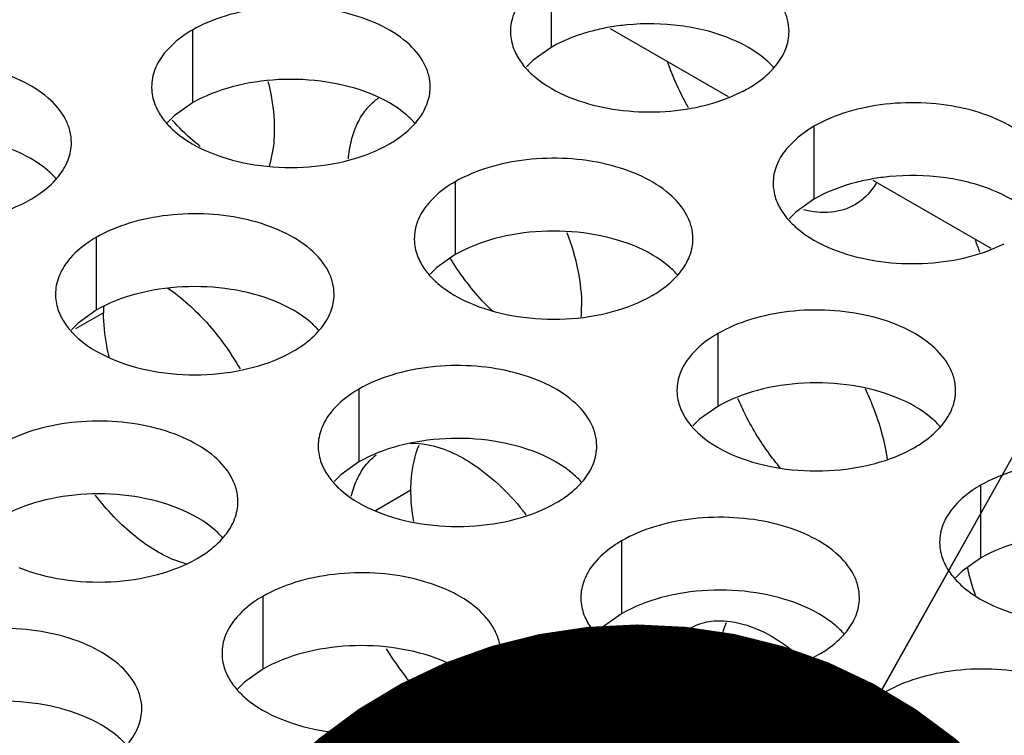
# Model space of a CAD drawing. Header units: inches. Extents: x 0 to 34, y 0 to 22.
# Tile 141 of 164: x 17.998 to 18.175, y 19.725 to 19.853. Entities that reach past the tile are written whole.
import ezdxf

# ---------------------------------------------------------------- set-up
doc = ezdxf.new("R2010")
doc.units = ezdxf.units.IN
doc.header["$LTSCALE"] = 1.87
doc.header["$MEASUREMENT"] = 0
doc.layers.get('0').update_dxf_attribs({"linetype": 'CONTINUOUS'})
for name, color, linetype in [('02___PRT_ALL_AXES', 7, 'CONTINUOUS'), ('COSMETIC', 7, 'CONTINUOUS'), ('DETAIL', 7, 'CONTINUOUS')]:
    doc.layers.add(name, color=color, linetype=linetype)
doc.styles.get("Standard").update_dxf_attribs({"font": 'txt', "width": 0.8})
doc.dimstyles.get("Standard").update_dxf_attribs({"dimtxt": 0.125, "dimasz": 0.18, "dimexe": 0.18, "dimexo": 0.0625, "dimgap": 0.09, "dimtad": 0, "dimtih": 1, "dimtoh": 1, "dimdec": 3, "dimzin": 4, "dimdsep": 46, "dimtxsty": 'STANDARD', "dimblk": '_FILLED', "dimblk1": '_FILLED', "dimblk2": '_FILLED', "dimcen": 0.09, "dimadec": 0, "dimazin": 0, "dimtol": 1, "dimtp": 0.01, "dimtm": 0.01, "dimtfac": 1, "dimtdec": 3, "dimtofl": 0, "dimtmove": 0, "dimatfit": 3, "dimldrblk": '_FILLED', "dimfxl": 1, "dimtolj": 1, "dimtzin": 4, "dimarcsym": 0})

# ---------------------------------------------------------------- blocks, each defined once
blk = doc.blocks.new('_FILLED')
at = {"color": 0, "linetype": 'BYBLOCK'}
blk.add_solid([(0, 0), (-1, 0.1736111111), (-1, -0.1736111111)], dxfattribs=at)

msp = doc.modelspace()

# ---------------------------------------------------------------- linework, layer by layer
at = {"color": 3, "linetype": 'CONTINUOUS'}
for p, q in [((18.1039087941, 19.8517395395), (18.1250816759, 19.8395145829)), ((18.1510492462, 19.8245212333), (18.172222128, 19.8122962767))]:
    msp.add_line(p, q, dxfattribs=at)
at = {"layer": '02___PRT_ALL_AXES', "color": 7, "linetype": 'CONTINUOUS'}
for p, q in [((18.0933544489, 19.8613951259), (18.0933544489, 19.8483316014)), ((18.0289593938, 19.8514325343), (18.0289593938, 19.8383690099)), ((18.0933544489, 19.8483316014), (18.0901002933, 19.8460151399)), ((18.0901002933, 19.8460151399), (18.0888889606, 19.8448244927)), ((18.0289593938, 19.8383690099), (18.0257052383, 19.8360525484)), ((18.0257052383, 19.8360525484), (18.0244939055, 19.8348619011)), ((18.140494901, 19.8341768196), (18.140494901, 19.8211132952)), ((18.0760998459, 19.8242142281), (18.0760998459, 19.8111507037)), ((18.140494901, 19.8211132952), (18.1372407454, 19.8187968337)), ((18.1372407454, 19.8187968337), (18.1360294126, 19.8176061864)), ((18.0117047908, 19.8142516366), (18.0117047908, 19.8011881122)), ((18.0760998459, 19.8111507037), (18.0728456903, 19.8088342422)), ((18.0728456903, 19.8088342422), (18.0716343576, 19.8076435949)), ((18.0117047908, 19.8011881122), (18.0084506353, 19.7988716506)), ((18.0130163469, 19.8007443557), (18.0079781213, 19.7978353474)), ((18.0084506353, 19.7988716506), (18.0072393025, 19.7976810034)), ((18.123240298, 19.7969959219), (18.123240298, 19.7839323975)), ((18.0588452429, 19.7870333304), (18.0588452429, 19.7739698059)), ((18.123240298, 19.7839323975), (18.1199861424, 19.7816159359)), ((18.1199861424, 19.7816159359), (18.1187748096, 19.7804252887)), ((18.0588452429, 19.7739698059), (18.0555910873, 19.7716533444)), ((18.0555910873, 19.7716533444), (18.0543797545, 19.7704626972)), ((18.1703807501, 19.7697776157), (18.1703807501, 19.7567140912)), ((18.0681706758, 19.7688989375), (18.0618026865, 19.7652221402)), ((18.105985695, 19.7598150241), (18.105985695, 19.7467514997)), ((18.1703807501, 19.7567140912), (18.1671265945, 19.7543976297)), ((18.1671265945, 19.7543976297), (18.1659152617, 19.7532069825)), ((18.0415906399, 19.7498524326), (18.0415906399, 19.7367889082)), ((18.105985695, 19.7467514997), (18.1027315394, 19.7444350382)), ((18.1027315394, 19.7444350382), (18.1015202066, 19.743244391)), ((18.0415906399, 19.7367889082), (18.0383364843, 19.7344724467)), ((18.1233250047, 19.7370535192), (18.120620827, 19.7354921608)), ((18.0383364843, 19.7344724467), (18.0371251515, 19.7332817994)), ((18.153126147, 19.7325967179), (18.153126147, 19.7195331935))]:
    msp.add_line(p, q, dxfattribs=at)
at = {"layer": '02___PRT_ALL_AXES', "color": 3, "linetype": 'CONTINUOUS'}
for p, q in [((18.1252970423, 19.8393356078), (18.1275227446, 19.8403397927)), ((18.1393836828, 19.8334914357), (18.1376444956, 19.8322063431)), ((18.1376444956, 19.8322063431), (18.1355148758, 19.830070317)), ((18.1724374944, 19.8121173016), (18.1746631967, 19.8131214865)), ((18.0680182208, 19.7773284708), (18.0696429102, 19.7772822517)), ((18.0574657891, 19.7678008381), (18.0581220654, 19.7699204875)), ((18.0279717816, 19.7556062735), (18.0263228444, 19.7561425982))]:
    msp.add_line(p, q, dxfattribs=at)
at = {"layer": '02___PRT_ALL_AXES', "color": 7, "linetype": 'CONTINUOUS'}
for centre, radius, start, end in [((18.110848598, 19.8114379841), 0.0411129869, 95.4623934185, 99.8682063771), ((18.1579890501, 19.7842196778), 0.0411129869, 95.4623934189, 99.868206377), ((18.1179907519, 19.8370644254), 0.0504002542, 211.8990639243, 217.0332979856), ((18.1162794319, 19.8357828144), 0.0482622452, 217.0423211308, 218.7859671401), ((18.039620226, 19.8007500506), 0.0266038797, 177.5558914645, 180.0122648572), ((18.172860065, 19.8051946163), 0.0501413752, 203.2305042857, 207.1231608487), ((18.1526534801, 19.7370769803), 0.0293284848, 180.0458332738, 183.1981932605)]:
    msp.add_arc(centre, radius, start, end, dxfattribs=at)
at = {"layer": '02___PRT_ALL_AXES', "color": 3, "linetype": 'CONTINUOUS'}
for centre, radius, start, end in [((18.1230912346, 19.8536654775), 0.0136346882, 317.696268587, 321.0162667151), ((18.116486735, 19.862176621), 0.0244671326, 296.8113580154, 299.9715757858), ((18.0679856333, 19.8309927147), 0.0099725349, 124.4672927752, 128.5941330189), ((18.0586961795, 19.8437028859), 0.0136346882, 317.6962685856, 321.0162667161), ((18.1515718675, 19.8149741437), 0.02216849, 119.9782805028, 123.3531352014), ((17.9943011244, 19.8337402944), 0.0136346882, 317.6962685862, 321.0162667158), ((18.2144668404, 19.8295725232), 0.0477218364, 199.3657710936, 202.1520103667), ((18.1058366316, 19.8164845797), 0.0136346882, 317.6962685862, 321.0162667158), ((18.0725738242, 19.8018183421), 0.0262381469, 355.7369495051, 0.0187597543), ((18.0414415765, 19.8065219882), 0.0136346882, 317.6962685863, 321.0162667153), ((18.1529770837, 19.7892662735), 0.0136346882, 317.6962685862, 321.0162667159), ((18.0885820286, 19.779303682), 0.0136346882, 317.6962685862, 321.0162667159), ((18.0509553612, 19.7351424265), 0.0479408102, 37.7669592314, 38.7890040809), ((18.0241869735, 19.7693410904), 0.0136346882, 317.696268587, 321.0162667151), ((18.2081481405, 19.7639307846), 0.0411037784, 192.5993228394, 194.9232436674), ((18.2116782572, 19.7649132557), 0.044767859, 194.9747462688, 199.3738414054), ((18.1357224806, 19.7520853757), 0.0136346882, 317.696268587, 321.0162667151), ((18.1061903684, 19.7665181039), 0.049813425, 211.5202184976, 218.7574726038), ((18.1138611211, 19.7110241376), 0.0369779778, 48.0113383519, 51.9912203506), ((18.0713274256, 19.7421227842), 0.0136346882, 317.6962685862, 321.0162667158)]:
    msp.add_arc(centre, radius, start, end, dxfattribs=at)
for points, knots in [([(18.1360312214, 19.851178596), (18.1360315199, 19.8518905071), (18.1358430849, 19.8533497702), (18.1346922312, 19.8562607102), (18.1317682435, 19.859621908), (18.1267476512, 19.8626712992), (18.120480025, 19.8647711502), (18.1134532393, 19.8657570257), (18.1062273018, 19.8655602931), (18.0993969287, 19.8641920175), (18.0952049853, 19.8624636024), (18.0933544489, 19.8613951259)], [0, 0, 0, 0, 0.0428834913, 0.0875237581, 0.1869142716, 0.3042190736, 0.4379395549, 0.5823561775, 0.7295584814, 0.8712822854, 1, 1, 1, 1]), ([(18.0883744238, 19.8572886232), (18.0876517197, 19.8563948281), (18.0864762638, 19.8544786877), (18.086033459, 19.8522560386), (18.0860330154, 19.8511979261)], [0, 0, 0, 0, 0.520681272, 1, 1, 1, 1]), ([(18.0716361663, 19.8412160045), (18.0716364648, 19.8419279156), (18.0714480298, 19.8433871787), (18.0702971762, 19.8462981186), (18.0673731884, 19.8496593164), (18.0623525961, 19.8527087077), (18.0560849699, 19.8548085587), (18.0490581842, 19.8557944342), (18.0418322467, 19.8555977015), (18.0350018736, 19.854229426), (18.0308099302, 19.8525010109), (18.0289593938, 19.8514325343)], [0, 0, 0, 0, 0.0428834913, 0.0875237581, 0.1869142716, 0.3042190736, 0.4379395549, 0.5823561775, 0.7295584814, 0.8712822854, 1, 1, 1, 1]), ([(18.0289593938, 19.8514325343), (18.0284583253, 19.8511432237), (18.0266325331, 19.849995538), (18.0249723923, 19.8485541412), (18.0239793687, 19.8473260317)], [0, 0, 0, 0, 0.2681225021, 1, 1, 1, 1]), ([(18.0860330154, 19.8511979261), (18.086032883, 19.8508819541), (18.0861045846, 19.8495960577), (18.0864756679, 19.8483324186), (18.0868839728, 19.8474522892)], [0, 0, 0, 0, 0.2456633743, 1, 1, 1, 1]), ([(18.1336898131, 19.8450878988), (18.1344125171, 19.8459816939), (18.135587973, 19.8478978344), (18.1360307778, 19.8501204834), (18.1360312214, 19.851178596)], [0, 0, 0, 0, 0.520681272, 1, 1, 1, 1]), ([(18.0239793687, 19.8473260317), (18.0232566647, 19.8464322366), (18.0220812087, 19.8445160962), (18.0216384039, 19.8422934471), (18.0216379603, 19.8412353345)], [0, 0, 0, 0, 0.520681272, 1, 1, 1, 1]), ([(18.0868839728, 19.8474522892), (18.0869962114, 19.847210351), (18.0875034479, 19.8462228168), (18.0881620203, 19.8453163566), (18.0887166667, 19.8446819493)], [0, 0, 0, 0, 0.2404086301, 1, 1, 1, 1]), ([(18.0072411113, 19.8312534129), (18.0072414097, 19.831965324), (18.0070529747, 19.8334245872), (18.0059021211, 19.8363355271), (18.0029781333, 19.8396967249), (17.997957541, 19.8427461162), (17.9916899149, 19.8448459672), (17.9846631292, 19.8458318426), (17.9774371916, 19.84563511), (17.9706068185, 19.8442668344), (17.9664148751, 19.8425384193), (17.9645643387, 19.8414699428)], [0, 0, 0, 0, 0.0428834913, 0.0875237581, 0.1869142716, 0.3042190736, 0.4379395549, 0.5823561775, 0.7295584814, 0.8712822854, 1, 1, 1, 1]), ([(18.1180003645, 19.8374870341), (18.1176283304, 19.8381401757), (18.1162133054, 19.8407561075), (18.1150272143, 19.8434968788), (18.1142907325, 19.8455934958)], [0, 0, 0, 0, 0.2527567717, 1, 1, 1, 1]), ([(18.0887166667, 19.8446819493), (18.0891951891, 19.8441346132), (18.0914999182, 19.8418817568), (18.0943884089, 19.8402957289), (18.0966927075, 19.8393640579)], [0, 0, 0, 0, 0.2263074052, 1, 1, 1, 1]), ([(18.128709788, 19.8409813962), (18.1291456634, 19.8412330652), (18.1307558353, 19.8422343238), (18.1322378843, 19.8434575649), (18.1331752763, 19.8444885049)], [0, 0, 0, 0, 0.2653620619, 1, 1, 1, 1]), ([(18.042513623, 19.8422218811), (18.0426999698, 19.8414883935), (18.0433318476, 19.8386798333), (18.0436576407, 19.8357947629), (18.0436576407, 19.8336723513)], [0, 0, 0, 0, 0.2628468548, 1, 1, 1, 1]), ([(18.0216379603, 19.8412353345), (18.0216378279, 19.8409193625), (18.0217095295, 19.8396334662), (18.0220806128, 19.8383698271), (18.0224889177, 19.8374896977)], [0, 0, 0, 0, 0.2456633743, 1, 1, 1, 1]), ([(18.069294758, 19.8351253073), (18.070017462, 19.8360191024), (18.0711929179, 19.8379352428), (18.0716357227, 19.8401578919), (18.0716361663, 19.8412160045)], [0, 0, 0, 0, 0.520681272, 1, 1, 1, 1]), ([(18.0569549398, 19.8283197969), (18.0570524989, 19.8294229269), (18.0573842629, 19.8315307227), (18.0583657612, 19.8344474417), (18.0598048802, 19.8369119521), (18.061077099, 19.8382383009), (18.0617647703, 19.838787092)], [0, 0, 0, 0, 0.2810927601, 0.5391572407, 0.7766842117, 1, 1, 1, 1]), ([(18.0966927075, 19.8393640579), (18.0988774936, 19.8384807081), (18.1036053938, 19.8371789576), (18.1109844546, 19.8365394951), (18.1183701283, 19.8371623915), (18.123105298, 19.8384563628), (18.1252970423, 19.8393356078)], [0, 0, 0, 0, 0.2421104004, 0.4997389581, 0.7573840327, 1, 1, 1, 1]), ([(18.1831716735, 19.8239602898), (18.183171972, 19.8246722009), (18.182983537, 19.826131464), (18.1818326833, 19.8290424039), (18.1789086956, 19.8324036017), (18.1738881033, 19.835452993), (18.1676204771, 19.837552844), (18.1605936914, 19.8385387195), (18.1533677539, 19.8383419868), (18.1465373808, 19.8369737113), (18.1423454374, 19.8352452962), (18.140494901, 19.8341768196)], [0, 0, 0, 0, 0.0428834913, 0.0875237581, 0.1869142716, 0.3042190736, 0.4379395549, 0.5823561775, 0.7295584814, 0.8712822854, 1, 1, 1, 1]), ([(18.0224889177, 19.8374896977), (18.0226011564, 19.8372477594), (18.0231083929, 19.8362602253), (18.0237669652, 19.8353537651), (18.0243216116, 19.8347193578)], [0, 0, 0, 0, 0.2404086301, 1, 1, 1, 1]), ([(18.0243216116, 19.8347193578), (18.024800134, 19.8341720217), (18.0271048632, 19.8319191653), (18.0299933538, 19.8303331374), (18.0322976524, 19.8294014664)], [0, 0, 0, 0, 0.2263074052, 1, 1, 1, 1]), ([(18.0436576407, 19.8336723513), (18.0436576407, 19.833077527), (18.043584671, 19.8308372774), (18.0432099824, 19.8285970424), (18.0427109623, 19.8270271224)], [0, 0, 0, 0, 0.2652923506, 1, 1, 1, 1]), ([(18.0643147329, 19.8310188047), (18.0647506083, 19.8312704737), (18.0663607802, 19.8322717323), (18.0678428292, 19.8334949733), (18.0687802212, 19.8345259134)], [0, 0, 0, 0, 0.2653620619, 1, 1, 1, 1]), ([(18.0048997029, 19.8251627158), (18.0056224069, 19.8260565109), (18.0067978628, 19.8279726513), (18.0072406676, 19.8301953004), (18.0072411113, 19.8312534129)], [0, 0, 0, 0, 0.520681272, 1, 1, 1, 1]), ([(18.0322976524, 19.8294014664), (18.0348159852, 19.8283832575), (18.0402985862, 19.8269721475), (18.0487715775, 19.826563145), (18.0570055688, 19.8277822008), (18.0621002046, 19.8297401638), (18.0643147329, 19.8310188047)], [0, 0, 0, 0, 0.2471885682, 0.5098846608, 0.7673009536, 1, 1, 1, 1]), ([(18.1355148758, 19.830070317), (18.1347921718, 19.8291765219), (18.1336167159, 19.8272603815), (18.1331739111, 19.8250377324), (18.1331734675, 19.8239796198)], [0, 0, 0, 0, 0.520681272, 1, 1, 1, 1]), ([(18.1187766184, 19.8139976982), (18.1187769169, 19.8147096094), (18.1185884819, 19.8161688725), (18.1174376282, 19.8190798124), (18.1145136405, 19.8224410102), (18.1094930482, 19.8254904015), (18.103225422, 19.8275902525), (18.0961986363, 19.8285761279), (18.0889726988, 19.8283793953), (18.0821423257, 19.8270111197), (18.0779503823, 19.8252827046), (18.0760998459, 19.8242142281)], [0, 0, 0, 0, 0.0428834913, 0.0875237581, 0.1869142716, 0.3042190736, 0.4379395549, 0.5823561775, 0.7295584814, 0.8712822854, 1, 1, 1, 1]), ([(17.9999196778, 19.8210562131), (18.0003555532, 19.8213078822), (18.0019657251, 19.8223091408), (18.0034477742, 19.8235323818), (18.0043851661, 19.8245633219)], [0, 0, 0, 0, 0.2653620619, 1, 1, 1, 1]), ([(18.0760998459, 19.8242142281), (18.0755987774, 19.8239249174), (18.0737729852, 19.8227772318), (18.0721128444, 19.821335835), (18.0711198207, 19.8201077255)], [0, 0, 0, 0, 0.2681225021, 1, 1, 1, 1]), ([(18.1331734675, 19.8239796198), (18.133173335, 19.8236636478), (18.1332450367, 19.8223777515), (18.13361612, 19.8211141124), (18.1340244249, 19.820233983)], [0, 0, 0, 0, 0.2456633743, 1, 1, 1, 1]), ([(18.1516868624, 19.8240014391), (18.1512066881, 19.8231889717), (18.1500875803, 19.8216959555), (18.148612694, 19.8205443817), (18.1478322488, 19.8200933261)], [0, 0, 0, 0, 0.5114732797, 1, 1, 1, 1]), ([(17.9679025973, 19.8194388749), (17.9704209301, 19.8184206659), (17.9759035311, 19.817009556), (17.9843765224, 19.8166005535), (17.9926105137, 19.8178196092), (17.9977051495, 19.8197775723), (17.9999196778, 19.8210562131)], [0, 0, 0, 0, 0.2471885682, 0.5098846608, 0.7673009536, 1, 1, 1, 1]), ([(18.0711198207, 19.8201077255), (18.0703971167, 19.8192139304), (18.0692216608, 19.8172977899), (18.068778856, 19.8150751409), (18.0687784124, 19.8140170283)], [0, 0, 0, 0, 0.520681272, 1, 1, 1, 1]), ([(18.1340244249, 19.820233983), (18.1341366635, 19.8199920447), (18.1346439, 19.8190045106), (18.1353024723, 19.8180980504), (18.1358571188, 19.8174636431)], [0, 0, 0, 0, 0.2404086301, 1, 1, 1, 1]), ([(18.1478322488, 19.8200933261), (18.1465453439, 19.8193495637), (18.1434266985, 19.8184108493), (18.1402344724, 19.8187834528), (18.1386295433, 19.8191921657)], [0, 0, 0, 0, 0.4729867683, 1, 1, 1, 1]), ([(18.0543815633, 19.8040351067), (18.0543818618, 19.8047470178), (18.0541934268, 19.806206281), (18.0530425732, 19.8091172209), (18.0501185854, 19.8124784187), (18.0450979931, 19.8155278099), (18.0388303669, 19.8176276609), (18.0318035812, 19.8186135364), (18.0245776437, 19.8184168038), (18.0177472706, 19.8170485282), (18.0135553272, 19.8153201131), (18.0117047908, 19.8142516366)], [0, 0, 0, 0, 0.0428834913, 0.0875237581, 0.1869142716, 0.3042190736, 0.4379395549, 0.5823561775, 0.7295584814, 0.8712822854, 1, 1, 1, 1]), ([(18.1358571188, 19.8174636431), (18.1363356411, 19.816916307), (18.1386403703, 19.8146634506), (18.1415288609, 19.8130774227), (18.1438331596, 19.8121457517)], [0, 0, 0, 0, 0.2263074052, 1, 1, 1, 1]), ([(18.0117047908, 19.8142516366), (18.0112037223, 19.8139623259), (18.0093779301, 19.8128146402), (18.0077177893, 19.8113732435), (18.0067247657, 19.8101451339)], [0, 0, 0, 0, 0.2681225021, 1, 1, 1, 1]), ([(18.0687784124, 19.8140170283), (18.0687782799, 19.8137010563), (18.0688499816, 19.81241516), (18.0692210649, 19.8111515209), (18.0696293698, 19.8102713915)], [0, 0, 0, 0, 0.2456633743, 1, 1, 1, 1]), ([(18.0961682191, 19.8151246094), (18.0970043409, 19.8129059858), (18.0982908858, 19.8085340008), (18.0988119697, 19.8039930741), (18.0988119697, 19.801826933)], [0, 0, 0, 0, 0.5225702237, 1, 1, 1, 1]), ([(18.1164352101, 19.8079070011), (18.1171579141, 19.8088007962), (18.11833337, 19.8107169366), (18.1187761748, 19.8129395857), (18.1187766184, 19.8139976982)], [0, 0, 0, 0, 0.520681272, 1, 1, 1, 1]), ([(18.1438331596, 19.8121457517), (18.1460179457, 19.8112624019), (18.1507458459, 19.8099606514), (18.1581249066, 19.8093211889), (18.1655105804, 19.8099440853), (18.1702457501, 19.8112380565), (18.1724374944, 19.8121173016)], [0, 0, 0, 0, 0.2421104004, 0.4997389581, 0.7573840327, 1, 1, 1, 1]), ([(18.0067247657, 19.8101451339), (18.0060020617, 19.8092513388), (18.0048266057, 19.8073351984), (18.0043838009, 19.8051125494), (18.0043833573, 19.8040544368)], [0, 0, 0, 0, 0.520681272, 1, 1, 1, 1]), ([(18.0696293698, 19.8102713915), (18.0697416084, 19.8100294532), (18.0702488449, 19.809041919), (18.0709074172, 19.8081354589), (18.0714620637, 19.8075010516)], [0, 0, 0, 0, 0.2404086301, 1, 1, 1, 1]), ([(18.0714620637, 19.8075010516), (18.071940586, 19.8069537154), (18.0742453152, 19.8047008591), (18.0771338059, 19.8031148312), (18.0794381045, 19.8021831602)], [0, 0, 0, 0, 0.2263074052, 1, 1, 1, 1]), ([(18.111455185, 19.8038004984), (18.1118910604, 19.8040521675), (18.1135012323, 19.8050534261), (18.1149832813, 19.8062766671), (18.1159206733, 19.8073076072)], [0, 0, 0, 0, 0.2653620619, 1, 1, 1, 1]), ([(18.0244663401, 19.8052018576), (18.0270707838, 19.8034421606), (18.0319722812, 19.7989793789), (18.0358102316, 19.7936106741), (18.0375157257, 19.7906576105)], [0, 0, 0, 0, 0.4796301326, 1, 1, 1, 1]), ([(18.0043833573, 19.8040544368), (18.0043832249, 19.8037384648), (18.0044549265, 19.8024525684), (18.0048260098, 19.8011889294), (18.0052343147, 19.8003087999)], [0, 0, 0, 0, 0.2456633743, 1, 1, 1, 1]), ([(18.052040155, 19.7979444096), (18.052762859, 19.7988382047), (18.0539383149, 19.8007543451), (18.0543811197, 19.8029769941), (18.0543815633, 19.8040351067)], [0, 0, 0, 0, 0.520681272, 1, 1, 1, 1]), ([(18.0794381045, 19.8021831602), (18.0819564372, 19.8011649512), (18.0874390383, 19.7997538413), (18.0959120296, 19.7993448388), (18.1041460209, 19.8005638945), (18.1092406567, 19.8025218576), (18.111455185, 19.8038004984)], [0, 0, 0, 0, 0.2471885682, 0.5098846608, 0.7673009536, 1, 1, 1, 1]), ([(18.1659170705, 19.786779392), (18.165917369, 19.7874913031), (18.165728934, 19.7889505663), (18.1645780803, 19.7918615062), (18.1616540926, 19.795222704), (18.1566335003, 19.7982720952), (18.1503658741, 19.8003719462), (18.1433390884, 19.8013578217), (18.1361131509, 19.8011610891), (18.1292827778, 19.7997928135), (18.1250908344, 19.7980643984), (18.123240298, 19.7969959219)], [0, 0, 0, 0, 0.0428834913, 0.0875237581, 0.1869142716, 0.3042190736, 0.4379395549, 0.5823561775, 0.7295584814, 0.8712822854, 1, 1, 1, 1]), ([(18.0052343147, 19.8003087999), (18.0053465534, 19.8000668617), (18.0058537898, 19.7990793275), (18.0065123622, 19.7981728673), (18.0070670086, 19.7975384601)], [0, 0, 0, 0, 0.2404086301, 1, 1, 1, 1]), ([(18.0070670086, 19.7975384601), (18.007545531, 19.7969911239), (18.0098502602, 19.7947382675), (18.0127387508, 19.7931522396), (18.0150430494, 19.7922205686)], [0, 0, 0, 0, 0.2263074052, 1, 1, 1, 1]), ([(18.0470601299, 19.7938379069), (18.0474960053, 19.7940895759), (18.0491061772, 19.7950908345), (18.0505882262, 19.7963140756), (18.0515256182, 19.7973450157)], [0, 0, 0, 0, 0.2653620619, 1, 1, 1, 1]), ([(18.123240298, 19.7969959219), (18.1227392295, 19.7967066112), (18.1209134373, 19.7955589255), (18.1192532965, 19.7941175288), (18.1182602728, 19.7928894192)], [0, 0, 0, 0, 0.2681225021, 1, 1, 1, 1]), ([(18.0150430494, 19.7922205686), (18.0175613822, 19.7912023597), (18.0230439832, 19.7897912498), (18.0315169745, 19.7893822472), (18.0397509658, 19.790601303), (18.0448456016, 19.792559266), (18.0470601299, 19.7938379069)], [0, 0, 0, 0, 0.2471885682, 0.5098846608, 0.7673009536, 1, 1, 1, 1]), ([(18.1182602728, 19.7928894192), (18.1175375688, 19.7919956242), (18.1163621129, 19.7900794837), (18.1159193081, 19.7878568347), (18.1159188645, 19.7867987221)], [0, 0, 0, 0, 0.520681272, 1, 1, 1, 1]), ([(18.1015220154, 19.7768168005), (18.1015223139, 19.7775287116), (18.1013338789, 19.7789879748), (18.1001830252, 19.7818989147), (18.0972590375, 19.7852601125), (18.0922384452, 19.7883095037), (18.085970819, 19.7904093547), (18.0789440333, 19.7913952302), (18.0717180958, 19.7911984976), (18.0648877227, 19.789830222), (18.0606957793, 19.7881018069), (18.0588452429, 19.7870333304)], [0, 0, 0, 0, 0.0428834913, 0.0875237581, 0.1869142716, 0.3042190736, 0.4379395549, 0.5823561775, 0.7295584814, 0.8712822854, 1, 1, 1, 1]), ([(18.0588452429, 19.7870333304), (18.0583441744, 19.7867440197), (18.0565183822, 19.785596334), (18.0548582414, 19.7841549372), (18.0538652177, 19.7829268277)], [0, 0, 0, 0, 0.2681225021, 1, 1, 1, 1]), ([(18.1496844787, 19.787119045), (18.1501852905, 19.786069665), (18.1519695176, 19.7819722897), (18.153193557, 19.7776147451), (18.1536503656, 19.7743396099)], [0, 0, 0, 0, 0.2601486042, 1, 1, 1, 1]), ([(18.1159188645, 19.7867987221), (18.115918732, 19.7864827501), (18.1159904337, 19.7851968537), (18.116361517, 19.7839332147), (18.1167698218, 19.7830530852)], [0, 0, 0, 0, 0.2456633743, 1, 1, 1, 1]), ([(18.1635756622, 19.7806886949), (18.1642983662, 19.78158249), (18.1654738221, 19.7834986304), (18.1659166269, 19.7857212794), (18.1659170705, 19.786779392)], [0, 0, 0, 0, 0.520681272, 1, 1, 1, 1]), ([(18.0538652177, 19.7829268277), (18.0531425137, 19.7820330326), (18.0519670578, 19.7801168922), (18.051524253, 19.7778942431), (18.0515238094, 19.7768361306)], [0, 0, 0, 0, 0.520681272, 1, 1, 1, 1]), ([(18.1167698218, 19.7830530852), (18.1168820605, 19.782811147), (18.117389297, 19.7818236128), (18.1180478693, 19.7809171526), (18.1186025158, 19.7802827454)], [0, 0, 0, 0, 0.2404086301, 1, 1, 1, 1]), ([(18.0371269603, 19.766854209), (18.0371272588, 19.7675661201), (18.0369388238, 19.7690253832), (18.0357879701, 19.7719363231), (18.0328639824, 19.7752975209), (18.0278433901, 19.7783469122), (18.0215757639, 19.7804467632), (18.0145489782, 19.7814326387), (18.0073230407, 19.781235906), (18.0004926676, 19.7798676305), (17.9963007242, 19.7781392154), (17.9944501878, 19.7770707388)], [0, 0, 0, 0, 0.0428834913, 0.0875237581, 0.1869142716, 0.3042190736, 0.4379395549, 0.5823561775, 0.7295584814, 0.8712822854, 1, 1, 1, 1]), ([(18.1186025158, 19.7802827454), (18.1190810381, 19.7797354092), (18.1213857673, 19.7774825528), (18.1242742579, 19.7758965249), (18.1265785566, 19.774964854)], [0, 0, 0, 0, 0.2263074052, 1, 1, 1, 1]), ([(18.158595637, 19.7765821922), (18.1590315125, 19.7768338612), (18.1606416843, 19.7778351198), (18.1621237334, 19.7790583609), (18.1630611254, 19.780089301)], [0, 0, 0, 0, 0.2653620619, 1, 1, 1, 1]), ([(18.0515238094, 19.7768361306), (18.0515236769, 19.7765201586), (18.0515953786, 19.7752342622), (18.0519664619, 19.7739706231), (18.0523747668, 19.7730904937)], [0, 0, 0, 0, 0.2456633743, 1, 1, 1, 1]), ([(18.0696429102, 19.7772822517), (18.0730076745, 19.7769864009), (18.0781925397, 19.7746834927), (18.0840995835, 19.7699716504), (18.086960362, 19.7668707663), (18.0883232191, 19.7651751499)], [0, 0, 0, 0, 0.446176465, 0.7126410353, 1, 1, 1, 1]), ([(18.0991806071, 19.7707261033), (18.0999033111, 19.7716198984), (18.101078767, 19.7735360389), (18.1015215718, 19.7757586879), (18.1015220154, 19.7768168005)], [0, 0, 0, 0, 0.520681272, 1, 1, 1, 1]), ([(18.1265785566, 19.774964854), (18.1290968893, 19.773946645), (18.1345794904, 19.7725355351), (18.1430524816, 19.7721265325), (18.1512864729, 19.7733455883), (18.1563811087, 19.7753035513), (18.158595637, 19.7765821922)], [0, 0, 0, 0, 0.2471885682, 0.5098846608, 0.7673009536, 1, 1, 1, 1]), ([(18.0581220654, 19.7699204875), (18.0585323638, 19.7709870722), (18.0595539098, 19.7729648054), (18.0610914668, 19.7745908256), (18.0619315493, 19.7752326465)], [0, 0, 0, 0, 0.5194502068, 1, 1, 1, 1]), ([(18.0523747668, 19.7730904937), (18.0524870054, 19.7728485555), (18.0529942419, 19.7718610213), (18.0536528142, 19.7709545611), (18.0542074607, 19.7703201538)], [0, 0, 0, 0, 0.2404086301, 1, 1, 1, 1]), ([(18.2130575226, 19.7595610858), (18.2130578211, 19.7602729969), (18.2128693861, 19.7617322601), (18.2117185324, 19.7646432), (18.2087945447, 19.7680043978), (18.2037739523, 19.771053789), (18.1975063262, 19.77315364), (18.1904795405, 19.7741395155), (18.1832536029, 19.7739427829), (18.1764232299, 19.7725745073), (18.1722312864, 19.7708460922), (18.1703807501, 19.7697776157)], [0, 0, 0, 0, 0.0428834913, 0.0875237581, 0.1869142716, 0.3042190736, 0.4379395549, 0.5823561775, 0.7295584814, 0.8712822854, 1, 1, 1, 1]), ([(18.0542074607, 19.7703201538), (18.054685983, 19.7697728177), (18.0569907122, 19.7675199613), (18.0598792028, 19.7659339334), (18.0621835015, 19.7650022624)], [0, 0, 0, 0, 0.2263074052, 1, 1, 1, 1]), ([(18.0942005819, 19.7666196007), (18.0946364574, 19.7668712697), (18.0962466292, 19.7678725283), (18.0977286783, 19.7690957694), (18.0986660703, 19.7701267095)], [0, 0, 0, 0, 0.2653620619, 1, 1, 1, 1]), ([(18.1703807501, 19.7697776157), (18.1698796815, 19.769488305), (18.1680538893, 19.7683406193), (18.1663937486, 19.7668992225), (18.1654007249, 19.765671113)], [0, 0, 0, 0, 0.2681225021, 1, 1, 1, 1]), ([(18.0263228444, 19.7561425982), (18.0235474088, 19.757180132), (18.0180297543, 19.7606276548), (18.0136149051, 19.7653060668), (18.0115338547, 19.7680160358)], [0, 0, 0, 0, 0.4644348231, 1, 1, 1, 1]), ([(18.034785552, 19.7607635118), (18.035508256, 19.7616573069), (18.0366837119, 19.7635734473), (18.0371265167, 19.7657960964), (18.0371269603, 19.766854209)], [0, 0, 0, 0, 0.520681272, 1, 1, 1, 1]), ([(18.0621835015, 19.7650022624), (18.0647018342, 19.7639840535), (18.0701844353, 19.7625729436), (18.0786574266, 19.762163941), (18.0868914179, 19.7633829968), (18.0919860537, 19.7653409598), (18.0942005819, 19.7666196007)], [0, 0, 0, 0, 0.2471885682, 0.5098846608, 0.7673009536, 1, 1, 1, 1]), ([(18.1486624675, 19.7495984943), (18.148662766, 19.7503104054), (18.148474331, 19.7517696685), (18.1473234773, 19.7546806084), (18.1443994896, 19.7580418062), (18.1393788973, 19.7610911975), (18.1331112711, 19.7631910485), (18.1260844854, 19.764176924), (18.1188585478, 19.7639801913), (18.1120281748, 19.7626119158), (18.1078362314, 19.7608835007), (18.105985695, 19.7598150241)], [0, 0, 0, 0, 0.0428834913, 0.0875237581, 0.1869142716, 0.3042190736, 0.4379395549, 0.5823561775, 0.7295584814, 0.8712822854, 1, 1, 1, 1]), ([(18.1654007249, 19.765671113), (18.1646780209, 19.7647773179), (18.163502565, 19.7628611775), (18.1630597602, 19.7606385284), (18.1630593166, 19.7595804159)], [0, 0, 0, 0, 0.520681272, 1, 1, 1, 1]), ([(18.0298055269, 19.7566570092), (18.0302414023, 19.7569086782), (18.0318515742, 19.7579099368), (18.0333336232, 19.7591331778), (18.0342710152, 19.7601641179)], [0, 0, 0, 0, 0.2653620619, 1, 1, 1, 1]), ([(18.105985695, 19.7598150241), (18.1054846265, 19.7595257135), (18.1036588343, 19.7583780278), (18.1019986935, 19.756936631), (18.1010056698, 19.7557085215)], [0, 0, 0, 0, 0.2681225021, 1, 1, 1, 1]), ([(18.1630593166, 19.7595804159), (18.1630591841, 19.7592644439), (18.1631308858, 19.7579785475), (18.1635019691, 19.7567149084), (18.1639102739, 19.755834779)], [0, 0, 0, 0, 0.2456633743, 1, 1, 1, 1]), ([(17.9977884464, 19.7550396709), (18.0003067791, 19.754021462), (18.0057893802, 19.752610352), (18.0142623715, 19.7522013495), (18.0224963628, 19.7534204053), (18.0275909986, 19.7553783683), (18.0298055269, 19.7566570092)], [0, 0, 0, 0, 0.2471885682, 0.5098846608, 0.7673009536, 1, 1, 1, 1]), ([(18.1010056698, 19.7557085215), (18.1002829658, 19.7548147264), (18.0991075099, 19.752898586), (18.0986647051, 19.7506759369), (18.0986642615, 19.7496178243)], [0, 0, 0, 0, 0.520681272, 1, 1, 1, 1]), ([(18.1639102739, 19.755834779), (18.1640225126, 19.7555928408), (18.1645297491, 19.7546053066), (18.1651883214, 19.7536988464), (18.1657429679, 19.7530644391)], [0, 0, 0, 0, 0.2404086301, 1, 1, 1, 1]), ([(18.0842674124, 19.7396359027), (18.0842677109, 19.7403478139), (18.0840792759, 19.741807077), (18.0829284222, 19.7447180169), (18.0800044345, 19.7480792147), (18.0749838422, 19.751128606), (18.068716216, 19.753228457), (18.0616894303, 19.7542143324), (18.0544634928, 19.7540175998), (18.0476331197, 19.7526493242), (18.0434411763, 19.7509209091), (18.0415906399, 19.7498524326)], [0, 0, 0, 0, 0.0428834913, 0.0875237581, 0.1869142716, 0.3042190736, 0.4379395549, 0.5823561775, 0.7295584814, 0.8712822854, 1, 1, 1, 1]), ([(18.1657429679, 19.7530644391), (18.1662214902, 19.752517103), (18.1685262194, 19.7502642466), (18.17141471, 19.7486782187), (18.1737190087, 19.7477465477)], [0, 0, 0, 0, 0.2263074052, 1, 1, 1, 1]), ([(18.0415906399, 19.7498524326), (18.0410895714, 19.7495631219), (18.0392637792, 19.7484154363), (18.0376036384, 19.7469740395), (18.0366106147, 19.74574593)], [0, 0, 0, 0, 0.2681225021, 1, 1, 1, 1]), ([(18.0986642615, 19.7496178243), (18.098664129, 19.7493018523), (18.0987358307, 19.748015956), (18.099106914, 19.7467523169), (18.0995152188, 19.7458721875)], [0, 0, 0, 0, 0.2456633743, 1, 1, 1, 1]), ([(18.1463210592, 19.7435077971), (18.1470437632, 19.7444015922), (18.1482192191, 19.7463177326), (18.1486620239, 19.7485403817), (18.1486624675, 19.7495984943)], [0, 0, 0, 0, 0.520681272, 1, 1, 1, 1]), ([(18.1737190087, 19.7477465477), (18.1762373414, 19.7467283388), (18.1817199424, 19.7453172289), (18.1901929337, 19.7449082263), (18.198426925, 19.7461272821), (18.2035215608, 19.7480852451), (18.2057360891, 19.749363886)], [0, 0, 0, 0, 0.2471885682, 0.5098846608, 0.7673009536, 1, 1, 1, 1]), ([(18.0366106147, 19.74574593), (18.0358879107, 19.7448521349), (18.0347124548, 19.7429359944), (18.03426965, 19.7407133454), (18.0342692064, 19.7396552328)], [0, 0, 0, 0, 0.520681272, 1, 1, 1, 1]), ([(18.0995152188, 19.7458721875), (18.0996274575, 19.7456302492), (18.100134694, 19.7446427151), (18.1007932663, 19.7437362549), (18.1013479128, 19.7431018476)], [0, 0, 0, 0, 0.2404086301, 1, 1, 1, 1]), ([(18.118145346, 19.7440939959), (18.1191038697, 19.7446479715), (18.1212959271, 19.7454585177), (18.1236194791, 19.7455403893), (18.1247972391, 19.7454368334)], [0, 0, 0, 0, 0.4835742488, 1, 1, 1, 1]), ([(18.1247972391, 19.7454368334), (18.1268005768, 19.7452606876), (18.1310677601, 19.7439742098), (18.134778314, 19.7416069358), (18.1366315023, 19.740159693)], [0, 0, 0, 0, 0.4609989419, 1, 1, 1, 1]), ([(18.0198723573, 19.7296733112), (18.0198726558, 19.7303852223), (18.0196842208, 19.7318444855), (18.0185333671, 19.7347554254), (18.0156093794, 19.7381166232), (18.0105887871, 19.7411660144), (18.0043211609, 19.7432658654), (17.9972943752, 19.7442517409), (17.9900684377, 19.7440550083), (17.9832380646, 19.7426867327), (17.9790461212, 19.7409583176), (17.9771955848, 19.7398898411)], [0, 0, 0, 0, 0.0428834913, 0.0875237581, 0.1869142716, 0.3042190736, 0.4379395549, 0.5823561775, 0.7295584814, 0.8712822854, 1, 1, 1, 1]), ([(18.1013479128, 19.7431018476), (18.1018264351, 19.7425545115), (18.1041311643, 19.7403016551), (18.1070196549, 19.7387156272), (18.1093239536, 19.7377839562)], [0, 0, 0, 0, 0.2263074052, 1, 1, 1, 1]), ([(18.1128868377, 19.7369369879), (18.1133457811, 19.738454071), (18.1146244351, 19.7412560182), (18.1169073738, 19.7433785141), (18.118145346, 19.7440939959)], [0, 0, 0, 0, 0.5257271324, 1, 1, 1, 1]), ([(18.141341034, 19.7394012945), (18.1417769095, 19.7396529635), (18.1433870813, 19.7406542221), (18.1448691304, 19.7418774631), (18.1458065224, 19.7429084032)], [0, 0, 0, 0, 0.2653620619, 1, 1, 1, 1]), ([(18.0342692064, 19.7396552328), (18.0342690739, 19.7393392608), (18.0343407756, 19.7380533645), (18.0347118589, 19.7367897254), (18.0351201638, 19.735909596)], [0, 0, 0, 0, 0.2456633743, 1, 1, 1, 1]), ([(18.0819260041, 19.7335452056), (18.0826487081, 19.7344390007), (18.083824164, 19.7363551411), (18.0842669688, 19.7385777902), (18.0842674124, 19.7396359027)], [0, 0, 0, 0, 0.520681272, 1, 1, 1, 1]), ([(18.1093239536, 19.7377839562), (18.1118422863, 19.7367657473), (18.1173248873, 19.7353546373), (18.1257978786, 19.7349456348), (18.1340318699, 19.7361646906), (18.1391265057, 19.7381226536), (18.141341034, 19.7394012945)], [0, 0, 0, 0, 0.2471885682, 0.5098846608, 0.7673009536, 1, 1, 1, 1]), ([(18.0351201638, 19.735909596), (18.0352324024, 19.7356676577), (18.0357396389, 19.7346801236), (18.0363982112, 19.7337736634), (18.0369528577, 19.7331392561)], [0, 0, 0, 0, 0.2404086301, 1, 1, 1, 1]), ([(18.1958029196, 19.722380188), (18.195803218, 19.7230920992), (18.1956147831, 19.7245513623), (18.1944639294, 19.7274623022), (18.1915399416, 19.7308235), (18.1865193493, 19.7338728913), (18.1802517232, 19.7359727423), (18.1732249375, 19.7369586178), (18.1659989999, 19.7367618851), (18.1591686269, 19.7353936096), (18.1549766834, 19.7336651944), (18.153126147, 19.7325967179)], [0, 0, 0, 0, 0.0428834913, 0.0875237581, 0.1869142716, 0.3042190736, 0.4379395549, 0.5823561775, 0.7295584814, 0.8712822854, 1, 1, 1, 1]), ([(18.0743684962, 19.7283665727), (18.0737411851, 19.7288500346), (18.0711953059, 19.7309550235), (18.0689180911, 19.7333773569), (18.0673457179, 19.7353336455)], [0, 0, 0, 0, 0.2398630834, 1, 1, 1, 1]), ([(18.0369528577, 19.7331392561), (18.03743138, 19.7325919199), (18.0397361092, 19.7303390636), (18.0426245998, 19.7287530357), (18.0449288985, 19.7278213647)], [0, 0, 0, 0, 0.2263074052, 1, 1, 1, 1]), ([(18.0769459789, 19.7294387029), (18.0773818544, 19.729690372), (18.0789920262, 19.7306916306), (18.0804740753, 19.7319148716), (18.0814114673, 19.7329458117)], [0, 0, 0, 0, 0.2653620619, 1, 1, 1, 1]), ([(18.153126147, 19.7325967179), (18.1526250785, 19.7323074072), (18.1507992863, 19.7311597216), (18.1491391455, 19.7297183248), (18.1481461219, 19.7284902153)], [0, 0, 0, 0, 0.2681225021, 1, 1, 1, 1]), ([(18.017530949, 19.7235826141), (18.018253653, 19.7244764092), (18.0194291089, 19.7263925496), (18.0198719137, 19.7286151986), (18.0198723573, 19.7296733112)], [0, 0, 0, 0, 0.520681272, 1, 1, 1, 1]), ([(18.0449288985, 19.7278213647), (18.0474472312, 19.7268031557), (18.0529298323, 19.7253920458), (18.0614028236, 19.7249830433), (18.0696368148, 19.726202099), (18.0747314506, 19.7281600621), (18.0769459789, 19.7294387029)], [0, 0, 0, 0, 0.2471885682, 0.5098846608, 0.7673009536, 1, 1, 1, 1]), ([(18.1314078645, 19.7124175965), (18.131408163, 19.7131295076), (18.131219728, 19.7145887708), (18.1300688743, 19.7174997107), (18.1271448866, 19.7208609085), (18.1221242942, 19.7239102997), (18.1158566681, 19.7260101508), (18.1088298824, 19.7269960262), (18.1016039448, 19.7267992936), (18.0947735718, 19.725431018), (18.0905816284, 19.7237026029), (18.088731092, 19.7226341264)], [0, 0, 0, 0, 0.0428834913, 0.0875237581, 0.1869142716, 0.3042190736, 0.4379395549, 0.5823561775, 0.7295584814, 0.8712822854, 1, 1, 1, 1]), ([(18.1481461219, 19.7284902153), (18.1474234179, 19.7275964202), (18.146247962, 19.7256802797), (18.1458051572, 19.7234576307), (18.1458047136, 19.7223995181)], [0, 0, 0, 0, 0.520681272, 1, 1, 1, 1])]:
    msp.add_open_spline(points, degree=3, knots=knots, dxfattribs=at)
at = {"layer": '02___PRT_ALL_AXES', "color": 7, "linetype": 'CONTINUOUS'}
for points, knots in [([(18.1253715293, 19.8499489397), (18.1225619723, 19.851084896), (18.1164234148, 19.8525713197), (18.1101302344, 19.8526709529), (18.1069349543, 19.8523642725)], [0, 0, 0, 0, 0.4856220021, 1, 1, 1, 1]), ([(18.1038025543, 19.851942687), (18.102834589, 19.8517739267), (18.0992226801, 19.8510046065), (18.0957032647, 19.8496877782), (18.0933544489, 19.8483316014)], [0, 0, 0, 0, 0.2659330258, 1, 1, 1, 1]), ([(18.1333475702, 19.8446310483), (18.1328690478, 19.8451783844), (18.1305643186, 19.8474312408), (18.127675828, 19.8490172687), (18.1253715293, 19.8499489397)], [0, 0, 0, 0, 0.2263074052, 1, 1, 1, 1]), ([(18.0609764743, 19.8399863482), (18.0584581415, 19.8410045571), (18.0529755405, 19.842415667), (18.0445025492, 19.8428246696), (18.0362685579, 19.8416056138), (18.0311739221, 19.8396476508), (18.0289593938, 19.8383690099)], [0, 0, 0, 0, 0.2471885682, 0.5098846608, 0.7673009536, 1, 1, 1, 1]), ([(18.0689525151, 19.8346684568), (18.0684739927, 19.8352157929), (18.0661692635, 19.8374686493), (18.0632807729, 19.8390546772), (18.0609764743, 19.8399863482)], [0, 0, 0, 0, 0.2263074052, 1, 1, 1, 1]), ([(18.0303511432, 19.8305661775), (18.0299136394, 19.8309078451), (18.028141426, 19.8323608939), (18.0265007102, 19.8339720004), (18.0253330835, 19.8352568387)], [0, 0, 0, 0, 0.2422742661, 1, 1, 1, 1]), ([(18.00455746, 19.8247058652), (18.0040789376, 19.8252532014), (18.0017742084, 19.8275060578), (17.9988857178, 19.8290920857), (17.9965814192, 19.8300237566)], [0, 0, 0, 0, 0.2263074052, 1, 1, 1, 1]), ([(18.1509430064, 19.8247243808), (18.1499750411, 19.8245556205), (18.1463631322, 19.8237863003), (18.1428437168, 19.822469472), (18.140494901, 19.8211132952)], [0, 0, 0, 0, 0.2659330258, 1, 1, 1, 1]), ([(18.1725119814, 19.8227306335), (18.1697024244, 19.8238665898), (18.1635638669, 19.8253530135), (18.1572706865, 19.8254526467), (18.1540754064, 19.8251459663)], [0, 0, 0, 0, 0.4856220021, 1, 1, 1, 1]), ([(18.1804880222, 19.8174127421), (18.1800094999, 19.8179600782), (18.1777047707, 19.8202129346), (18.1748162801, 19.8217989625), (18.1725119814, 19.8227306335)], [0, 0, 0, 0, 0.2263074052, 1, 1, 1, 1]), ([(18.1081169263, 19.8127680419), (18.1055985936, 19.8137862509), (18.1001159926, 19.8151973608), (18.0916430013, 19.8156063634), (18.08340901, 19.8143873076), (18.0783143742, 19.8124293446), (18.0760998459, 19.8111507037)], [0, 0, 0, 0, 0.2471885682, 0.5098846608, 0.7673009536, 1, 1, 1, 1]), ([(18.1160929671, 19.8074501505), (18.1156144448, 19.8079974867), (18.1133097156, 19.8102503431), (18.110421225, 19.811836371), (18.1081169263, 19.8127680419)], [0, 0, 0, 0, 0.2263074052, 1, 1, 1, 1]), ([(18.0437218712, 19.8028054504), (18.0412035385, 19.8038236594), (18.0357209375, 19.8052347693), (18.0272479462, 19.8056437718), (18.0190139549, 19.8044247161), (18.0139193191, 19.802466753), (18.0117047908, 19.8011881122)], [0, 0, 0, 0, 0.2471885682, 0.5098846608, 0.7673009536, 1, 1, 1, 1]), ([(18.0829068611, 19.8009508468), (18.0825340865, 19.8013003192), (18.0810377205, 19.8027568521), (18.0796473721, 19.804321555), (18.0786594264, 19.8055507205)], [0, 0, 0, 0, 0.2447231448, 1, 1, 1, 1]), ([(18.0516979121, 19.797487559), (18.0512193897, 19.7980348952), (18.0489146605, 19.8002877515), (18.0460261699, 19.8018737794), (18.0437218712, 19.8028054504)], [0, 0, 0, 0, 0.2263074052, 1, 1, 1, 1]), ([(18.0140192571, 19.7927673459), (18.0138557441, 19.7934518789), (18.01330032, 19.7960766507), (18.0130163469, 19.7987649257), (18.0130163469, 19.8007443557)], [0, 0, 0, 0, 0.2622933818, 1, 1, 1, 1]), ([(18.1552573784, 19.7855497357), (18.1527390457, 19.7865679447), (18.1472564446, 19.7879790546), (18.1387834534, 19.7883880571), (18.1305494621, 19.7871690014), (18.1254548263, 19.7852110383), (18.123240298, 19.7839323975)], [0, 0, 0, 0, 0.2471885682, 0.5098846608, 0.7673009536, 1, 1, 1, 1]), ([(18.1632334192, 19.7802318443), (18.1627548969, 19.7807791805), (18.1604501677, 19.7830320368), (18.1575616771, 19.7846180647), (18.1552573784, 19.7855497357)], [0, 0, 0, 0, 0.2263074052, 1, 1, 1, 1]), ([(18.1346218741, 19.7727270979), (18.1340068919, 19.7734513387), (18.1316053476, 19.776462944), (18.1295549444, 19.7797530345), (18.1282328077, 19.7823349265)], [0, 0, 0, 0, 0.2467301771, 1, 1, 1, 1]), ([(18.0908623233, 19.7755871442), (18.0883439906, 19.7766053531), (18.0828613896, 19.7780164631), (18.0743883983, 19.7784254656), (18.066154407, 19.7772064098), (18.0610597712, 19.7752484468), (18.0588452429, 19.7739698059)], [0, 0, 0, 0, 0.2471885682, 0.5098846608, 0.7673009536, 1, 1, 1, 1]), ([(18.0681706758, 19.7688989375), (18.0681706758, 19.7696434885), (18.068282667, 19.7723964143), (18.0688647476, 19.7751578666), (18.0696614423, 19.7770067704)], [0, 0, 0, 0, 0.269980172, 1, 1, 1, 1]), ([(18.0988383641, 19.7702692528), (18.0983598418, 19.7708165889), (18.0960551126, 19.7730694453), (18.093166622, 19.7746554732), (18.0908623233, 19.7755871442)], [0, 0, 0, 0, 0.2263074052, 1, 1, 1, 1]), ([(18.0264672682, 19.7656245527), (18.0239489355, 19.7666427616), (18.0184663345, 19.7680538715), (18.0099933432, 19.7684628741), (18.0017593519, 19.7672438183), (17.9966647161, 19.7652858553), (17.9944501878, 19.7640072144)], [0, 0, 0, 0, 0.2471885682, 0.5098846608, 0.7673009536, 1, 1, 1, 1]), ([(18.0686877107, 19.7632647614), (18.0686030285, 19.7637473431), (18.068313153, 19.7656121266), (18.0681706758, 19.7675016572), (18.0681706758, 19.7688989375)], [0, 0, 0, 0, 0.2596153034, 1, 1, 1, 1]), ([(18.0344433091, 19.7603066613), (18.0339647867, 19.7608539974), (18.0316600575, 19.7631068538), (18.0287715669, 19.7646928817), (18.0264672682, 19.7656245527)], [0, 0, 0, 0, 0.2263074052, 1, 1, 1, 1]), ([(18.2023978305, 19.7583314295), (18.1998794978, 19.7593496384), (18.1943968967, 19.7607607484), (18.1859239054, 19.7611697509), (18.1776899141, 19.7599506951), (18.1725952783, 19.7579927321), (18.1703807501, 19.7567140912)], [0, 0, 0, 0, 0.2471885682, 0.5098846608, 0.7673009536, 1, 1, 1, 1]), ([(18.1380027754, 19.748368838), (18.1354844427, 19.7493870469), (18.1300018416, 19.7507981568), (18.1215288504, 19.7512071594), (18.1132948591, 19.7499881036), (18.1082002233, 19.7480301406), (18.105985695, 19.7467514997)], [0, 0, 0, 0, 0.2471885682, 0.5098846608, 0.7673009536, 1, 1, 1, 1]), ([(18.1459788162, 19.7430509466), (18.1455002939, 19.7435982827), (18.1431955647, 19.7458511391), (18.1403070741, 19.747437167), (18.1380027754, 19.748368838)], [0, 0, 0, 0, 0.2263074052, 1, 1, 1, 1]), ([(18.1233250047, 19.7370535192), (18.1233250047, 19.7377980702), (18.1234369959, 19.740550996), (18.1240190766, 19.7433124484), (18.1248157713, 19.7451613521)], [0, 0, 0, 0, 0.269980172, 1, 1, 1, 1]), ([(18.0736077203, 19.7384062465), (18.0710893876, 19.7394244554), (18.0656067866, 19.7408355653), (18.0571337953, 19.7412445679), (18.048899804, 19.7400255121), (18.0438051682, 19.7380675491), (18.0415906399, 19.7367889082)], [0, 0, 0, 0, 0.2471885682, 0.5098846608, 0.7673009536, 1, 1, 1, 1]), ([(18.0815837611, 19.733088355), (18.0811052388, 19.7336356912), (18.0788005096, 19.7358885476), (18.075912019, 19.7374745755), (18.0736077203, 19.7384062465)], [0, 0, 0, 0, 0.2263074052, 1, 1, 1, 1]), ([(18.0092126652, 19.7284436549), (18.0066943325, 19.7294618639), (18.0012117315, 19.7308729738), (17.9927387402, 19.7312819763), (17.9845047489, 19.7300629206), (17.9794101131, 19.7281049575), (17.9771955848, 19.7268263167)], [0, 0, 0, 0, 0.2471885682, 0.5098846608, 0.7673009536, 1, 1, 1, 1]), ([(18.017188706, 19.7231257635), (18.0167101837, 19.7236730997), (18.0144054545, 19.725925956), (18.0115169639, 19.727511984), (18.0092126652, 19.7284436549)], [0, 0, 0, 0, 0.2263074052, 1, 1, 1, 1])]:
    msp.add_open_spline(points, degree=3, knots=knots, dxfattribs=at)
at = {"layer": 'COSMETIC', "color": 7, "linetype": 'CONTINUOUS'}
for p, q in [((18.1039087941, 19.8517395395), (18.1250816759, 19.8395145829)), ((18.1510492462, 19.8245212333), (18.172222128, 19.8122962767))]:
    msp.add_line(p, q, dxfattribs=at)

# ---------------------------------------------------------------- leaders
at = {"layer": 'DETAIL', "color": 2, "linetype": 'CONTINUOUS'}
msp.add_leader([(18.1087529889, 19.6548177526), (18.569685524, 20.4761321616), (18.749685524, 20.4761321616)], dimstyle='STANDARD', override={"dimtad": 0, "dimldrblk": 'DOT'}, dxfattribs=at)

doc.saveas('drawing.dxf')
